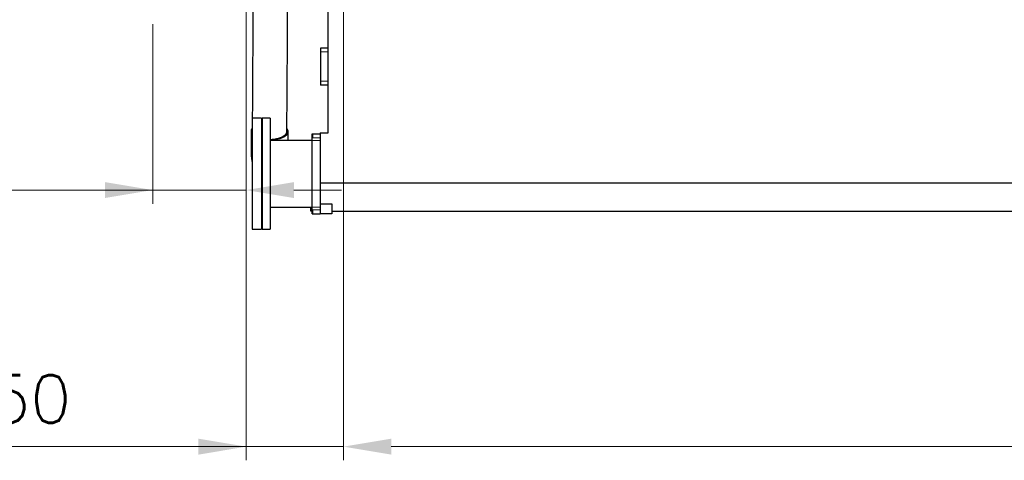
# Model space of a CAD drawing. Header units: inches. Extents: x 0 to 20790, y -12 to 14700.
# Tile 121 of 142: x 12828 to 15355, y 8471 to 9601. Entities that reach past the tile are written whole.
import ezdxf

# ---------------------------------------------------------------- set-up
doc = ezdxf.new("R2010")
doc.units = ezdxf.units.IN
doc.layers.add('1', color=7, linetype='Continuous', true_color=0xffffff)
doc.layers.add('254', color=7, linetype='Continuous', true_color=0xffffff)
doc.styles.add('latin_extended', font='simplex.shx')
doc.dimstyles.get("Standard").update_dxf_attribs({"dimtxt": 0.18, "dimasz": 0.18, "dimexe": 0.18, "dimexo": 0.0625, "dimgap": 0.09, "dimtad": 0, "dimtih": 1, "dimtoh": 1, "dimdec": 4, "dimzin": 0, "dimdsep": 46, "dimtxsty": 'Standard', "dimcen": 0.09, "dimadec": 0, "dimazin": 0, "dimtfac": 1, "dimtdec": 4, "dimtofl": 0, "dimtmove": 0, "dimatfit": 3, "dimfxl": 1, "dimtolj": 1, "dimtzin": 0, "dimarcsym": 0})

# ---------------------------------------------------------------- blocks, each defined once
blk = doc.blocks.new('_U3')
at = {"layer": '254', "color": 3, "linetype": 'Continuous', "lineweight": 13, "transparency": 16777216}
for p, q in [((13659.3, 9725.7), (13659.3, 8470.6)), ((18309.3, 9725.7), (18309.3, 8470.6)), ((18186.8, 8505.6), (13781.8, 8505.6))]:
    blk.add_line(p, q, dxfattribs=at)
at = {"layer": '254', "color": 3, "transparency": 16777216}
for points in [[(13781.8, 8526), (13781.8, 8485.1), (13659.3, 8505.6)], [(18186.8, 8485.1), (18186.8, 8526), (18309.3, 8505.6)]]:
    blk.add_solid(points, dxfattribs=at)
at = {"layer": 'Defpoints', "color": 0, "transparency": 16777216}
for p in [(13659.3, 9760.7), (18309.3, 9760.7), (13659.3, 8505.6)]:
    blk.add_point(p, dxfattribs=at)
at = {"layer": '254', "color": 2, "lineweight": 13, "transparency": 16777216, "insert": (15768.5, 8689.3), "char_height": 122.5, "attachment_point": 1, "style": 'latin_extended'}
blk.add_mtext('\\A1;4650', dxfattribs=at)
blk = doc.blocks.new('_U7')
at = {"layer": '254', "color": 3, "linetype": 'Continuous', "lineweight": 13, "transparency": 16777216}
for p, q in [((13169.3, 9589.7), (13169.3, 9128.9)), ((13409.3, 9589.7), (13409.3, 9128.9)), ((13169.3, 9163.9), (11853.9, 9163.9)), ((13046.8, 9163.9), (12924.3, 9163.9)), ((13409.3, 9163.9), (13169.3, 9163.9)), ((13531.8, 9163.9), (13654.3, 9163.9))]:
    blk.add_line(p, q, dxfattribs=at)
at = {"layer": '254', "color": 3, "transparency": 16777216}
for points in [[(13046.8, 9143.5), (13046.8, 9184.3), (13169.3, 9163.9)], [(13531.8, 9184.3), (13531.8, 9143.5), (13409.3, 9163.9)]]:
    blk.add_solid(points, dxfattribs=at)
at = {"layer": 'Defpoints', "color": 0, "transparency": 16777216}
for p in [(13169.3, 9624.7), (13409.3, 9624.7), (13169.3, 9163.9)]:
    blk.add_point(p, dxfattribs=at)
at = {"layer": '254', "color": 2, "lineweight": 13, "transparency": 16777216, "insert": (11915.1, 9347.7), "char_height": 122.5, "attachment_point": 1, "style": 'latin_extended'}
blk.add_mtext('\\A1;\\C31;{\\H1.00x;\\Fsimplex.shx;90 -\\Fsimplex.shx;}\\C2; 240 ', dxfattribs=at)
blk = doc.blocks.new('_U10')
at = {"layer": '254', "color": 3, "linetype": 'Continuous', "lineweight": 13, "transparency": 16777216}
for p, q in [((13409.3, 10225.7), (13409.3, 8470.6)), ((13659.3, 9725.7), (13659.3, 8470.6)), ((13409.3, 8505.6), (12583.9, 8505.6)), ((13286.8, 8505.6), (13164.3, 8505.6)), ((13659.3, 8505.6), (13409.3, 8505.6)), ((13781.8, 8505.6), (13904.3, 8505.6))]:
    blk.add_line(p, q, dxfattribs=at)
at = {"layer": '254', "color": 3, "transparency": 16777216}
for points in [[(13286.8, 8485.1), (13286.8, 8526), (13409.3, 8505.6)], [(13781.8, 8526), (13781.8, 8485.1), (13659.3, 8505.6)]]:
    blk.add_solid(points, dxfattribs=at)
at = {"layer": 'Defpoints', "color": 0, "transparency": 16777216}
for p in [(13409.3, 10260.7), (13659.3, 9760.7), (13409.3, 8505.6)]:
    blk.add_point(p, dxfattribs=at)
at = {"layer": '254', "color": 2, "lineweight": 13, "transparency": 16777216, "insert": (12645.1, 8689.3), "char_height": 122.5, "attachment_point": 1, "style": 'latin_extended'}
blk.add_mtext('\\A1;250', dxfattribs=at)

msp = doc.modelspace()

# ---------------------------------------------------------------- linework, layer by layer
at = {"layer": '1', "color": 2, "linetype": 'Continuous', "lineweight": 25}
for p, q in [((13619.302, 9310.691), (13619.302, 9715.691)), ((13600.302, 9528.191), (13600.302, 9518.191)), ((13619.302, 9528.191), (13600.302, 9528.191)), ((13600.302, 9518.191), (13600.302, 9443.191)), ((13600.302, 9443.191), (13600.302, 9433.191)), ((13619.302, 9433.191), (13600.302, 9433.191)), ((13448.902, 9348.191), (13424.902, 9348.191)), ((13424.902, 9348.191), (13424.902, 9063.191)), ((13448.902, 9348.191), (13448.902, 9063.191)), ((13470.502, 9348.191), (13450.402, 9348.191)), ((13450.402, 9348.191), (13450.402, 9151.848)), ((13470.502, 9348.191), (13470.502, 9151.848)), ((13578.502, 9291.191), (13578.502, 9308.191)), ((13578.502, 9308.191), (13579.303, 9308.191)), ((13579.302, 9308.191), (13579.302, 9298.191)), ((13579.302, 9308.191), (13599.302, 9308.191)), ((13599.302, 9310.691), (13619.302, 9310.691)), ((13599.302, 9310.691), (13599.302, 9182.295)), ((13578.502, 9290.941), (13470.502, 9290.941)), ((13578.502, 9120.191), (13578.502, 9291.191)), ((13599.302, 9182.295), (13599.302, 9128.891)), ((13599.302, 9182.295), (18309.302, 9182.295)), ((13450.402, 9151.848), (13450.402, 9063.191)), ((13470.502, 9151.848), (13470.502, 9063.191)), ((13599.302, 9128.891), (13599.302, 9102.691)), ((13599.302, 9128.891), (13629.302, 9128.891)), ((13629.302, 9128.891), (13629.302, 9102.691)), ((13470.502, 9120.441), (13578.502, 9120.441)), ((13574.302, 9120.441), (13574.302, 9110.691)), ((13574.302, 9110.691), (13578.503, 9110.691)), ((13578.502, 9103.191), (13578.502, 9120.191)), ((13578.502, 9103.191), (13579.303, 9103.191)), ((13579.302, 9113.191), (13579.302, 9103.191)), ((13579.302, 9103.191), (13599.302, 9103.191)), ((13629.302, 9102.691), (13599.302, 9102.691)), ((13629.302, 9109.691), (18279.302, 9109.691)), ((13424.902, 9063.191), (13448.902, 9063.191)), ((13450.402, 9063.191), (13470.502, 9063.191))]:
    msp.add_line(p, q, dxfattribs=at)
at = {"layer": '1', "color": 110, "linetype": 'Continuous', "lineweight": 13}
for p, q in [((13619.302, 9518.191), (13600.302, 9518.191)), ((13619.302, 9443.191), (13600.302, 9443.191)), ((13578.502, 9291.191), (13599.302, 9291.191)), ((13579.302, 9298.191), (13599.302, 9298.191)), ((13578.502, 9120.191), (13599.302, 9120.191)), ((13579.302, 9113.191), (13599.302, 9113.191))]:
    msp.add_line(p, q, dxfattribs=at)
at = {"layer": '1', "color": 2, "linetype": 'Continuous', "lineweight": 25}
for major_axis, ratio, start_param, end_param in [((-47.5, 0), 0.46953658, 5.94075171, 6.28318531), ((-47.5, 0), 0.46953658, 0, 0.36324665), ((44.499, -0.276), 0.47536218, 3.14178429, 3.21134111), ((-47.5, 0), 0.46953658, 1.59612542, 3.4437746), ((-47.5, 0), 0.46953658, 1.12685001, 1.16150571)]:
    msp.add_ellipse((13469.302, 9314.689), major_axis=major_axis, ratio=ratio, start_param=start_param, end_param=end_param, dxfattribs=at)
for points, knots in [([(13427.759, 9792.226), (13427.734, 9788.128), (13427.415, 9736.67), (13426.43, 9577.578), (13425.47, 9422.584), (13424.803, 9314.949)], [0, 0, 0, 0, 0.02576077, 0.32344498, 1, 1, 1, 1]), ([(13513.802, 9314.428), (13514.468, 9422.063), (13515.41, 9574.149), (13516.352, 9726.235), (13516.628, 9770.686)], [0, 0, 0, 0, 0.70772534, 1, 1, 1, 1]), ([(13421.803, 9314.737), (13421.803, 9306.347), (13421.803, 9295.861), (13421.803, 9283.276), (13421.803, 9276.984), (13421.803, 9270.682), (13421.803, 9266.477), (13421.803, 9264.369)], [0, 0, 0, 0, 0.4996909, 0.62461313, 0.74953656, 0.87445955, 1, 1, 1, 1]), ([(13470.505, 9293.801), (13470.848, 9293.806), (13471.917, 9293.825), (13472.987, 9293.863), (13474.079, 9293.914), (13474.443, 9293.933), (13474.989, 9293.965), (13475.172, 9293.976), (13475.535, 9293.999), (13476.443, 9294.061), (13478.061, 9294.194), (13480.187, 9294.42), (13482.282, 9294.693), (13484.345, 9295.015), (13486.377, 9295.384), (13487.711, 9295.662), (13488.703, 9295.883), (13489.033, 9295.958), (13489.689, 9296.114), (13490.014, 9296.194), (13490.982, 9296.437), (13492.25, 9296.776), (13494.089, 9297.325), (13495.865, 9297.913), (13497.578, 9298.542), (13499.227, 9299.212), (13500.284, 9299.685), (13500.931, 9299.989), (13501.06, 9300.05), (13501.316, 9300.174), (13501.443, 9300.236), (13501.822, 9300.424), (13502.071, 9300.55), (13502.807, 9300.932), (13503.758, 9301.451), (13505.095, 9302.258), (13506.345, 9303.093), (13507.506, 9303.957), (13508.58, 9304.848), (13509.236, 9305.461), (13509.627, 9305.85), (13509.705, 9305.929), (13509.857, 9306.086), (13510.083, 9306.321), (13510.299, 9306.558), (13510.717, 9307.034), (13511.239, 9307.673), (13511.919, 9308.644), (13512.497, 9309.628), (13512.972, 9310.625), (13513.343, 9311.634), (13513.522, 9312.316), (13513.611, 9312.745), (13513.627, 9312.831), (13513.659, 9313.002), (13513.702, 9313.26), (13513.735, 9313.517), (13513.785, 9314.006), (13513.802, 9314.324), (13513.803, 9314.641)], [0, 0, 0, 0, 0.01503137, 0.04687749, 0.04687749, 0.06280055, 0.06280055, 0.07076208, 0.07076208, 0.07872361, 0.11056973, 0.14241585, 0.17426197, 0.20610809, 0.23795421, 0.26980032, 0.26980032, 0.28572338, 0.28572338, 0.30164644, 0.30164644, 0.33349256, 0.36533868, 0.3971848, 0.42903092, 0.46087704, 0.49272316, 0.49272316, 0.50068469, 0.50068469, 0.50864622, 0.50864622, 0.52456928, 0.52456928, 0.5564154, 0.58826152, 0.62010764, 0.65195376, 0.68379988, 0.715646, 0.715646, 0.72360753, 0.72360753, 0.73156906, 0.74749212, 0.74749212, 0.77933824, 0.81118436, 0.84303048, 0.8748766, 0.90672272, 0.93856884, 0.93856884, 0.94653037, 0.94653037, 0.9544919, 0.97041495, 0.97041495, 1, 1, 1, 1]), ([(13448.892, 9296.121), (13449.374, 9296.005), (13449.87, 9295.89), (13450.37, 9295.779), (13450.381, 9295.777)], [0, 0, 0, 0, 0.97766097, 1, 1, 1, 1]), ([(13421.803, 9264.369), (13421.8, 9262.143), (13421.903, 9257.749), (13422.431, 9250.05), (13423.358, 9242.813), (13424.304, 9237.755), (13424.668, 9236.002)], [0, 0, 0, 0, 0.24147503, 0.47333649, 0.81766533, 1, 1, 1, 1])]:
    msp.add_open_spline(points, degree=3, knots=knots, dxfattribs=at)
for points in [[(13516.802, 9290.94), (13516.802, 9298.84), (13516.802, 9306.74), (13516.802, 9314.64)], [(13448.49, 9184.352), (13449.006, 9183.696), (13449.529, 9183.045), (13450.059, 9182.401)]]:
    msp.add_open_spline(points, degree=3, dxfattribs=at)
at = {"layer": '1', "color": 110, "linetype": 'Continuous', "lineweight": 13}
for points, weights in [([(13421.803, 9264.368), (13421.796, 9262.61), (13422.184, 9260.838), (13422.979, 9259.093), (13424.149, 9257.412)], [0.997393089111, 0.995449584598, 0.994381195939, 0.994493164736, 0.995616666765]), ([(13448.567, 9244.282), (13448.936, 9244.198), (13449.309, 9244.116), (13449.685, 9244.035), (13450.064, 9243.957)], [1.0142512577, 1.01397800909, 1.01368884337, 1.01338555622, 1.01306984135])]:
    msp.add_rational_spline(points, weights, degree=4, dxfattribs=at)

# ---------------------------------------------------------------- dimensions: what is measured, and where the dimension line sits
at = {"layer": '254', "color": 2, "linetype": 'Continuous', "lineweight": 13}
for base, p1, p2, picture, middle in [((13409.302, 8505.565), (13659.302, 9760.691), (13409.302, 10260.691), '_U10', (12802.636, 8505.565)), ((13659.302, 8505.565), (18309.302, 9760.691), (13659.302, 9760.691), '_U3', (15984.302, 8505.565))]:
    dim = msp.add_linear_dim(base=base, p1=p1, p2=p2, dimstyle='Standard', override={"dimscale": 35, "dimtxt": 3.5, "dimasz": 3.5, "dimexe": 1, "dimexo": 1, "dimgap": 1.75, "dimtad": 1, "dimtih": 1, "dimtoh": 0, "dimdec": 2, "dimlfac": 1, "dimzin": 8, "dimdsep": 46, "dimlunit": 2, "dimtxsty": 'latin_extended', "dimsah": 1, "dimse1": 0, "dimse2": 0, "dimsd1": 0, "dimsd2": 0, "dimclrd": 3, "dimclre": 3, "dimclrt": 2, "dimtol": 0, "dimtm": -0.1, "dimtfac": 0.714286, "dimtdec": 3, "dimtofl": 1, "dimtmove": 0, "dimtzin": 8, "dimlwd": 13, "dimlwe": 13}, dxfattribs=at)
    dim.commit()
    dim.dimension.update_dxf_attribs({"geometry": picture, "text_midpoint": middle, "dimtype": 160})
dim = msp.add_linear_dim(base=(13169.302, 9163.926), p1=(13409.302, 9624.691), p2=(13169.302, 9624.691), text='\\C31;{\\H1.00x;\\Fsimplex.shx;90 -\\Fsimplex.shx;}\\C2; <> ', dimstyle='Standard', override={"dimscale": 35, "dimtxt": 3.5, "dimasz": 3.5, "dimexe": 1, "dimexo": 1, "dimgap": 1.75, "dimtad": 1, "dimtih": 1, "dimtoh": 0, "dimdec": 2, "dimlfac": 1, "dimzin": 8, "dimdsep": 46, "dimlunit": 2, "dimtxsty": 'latin_extended', "dimsah": 1, "dimse1": 0, "dimse2": 0, "dimsd1": 0, "dimsd2": 0, "dimclrd": 3, "dimclre": 3, "dimclrt": 2, "dimtol": 0, "dimtm": -0.1, "dimtfac": 0.714286, "dimtdec": 3, "dimtofl": 1, "dimtmove": 0, "dimtzin": 8, "dimlwd": 13, "dimlwe": 13}, dxfattribs=at)
dim.commit()
dim.dimension.update_dxf_attribs({"geometry": '_U7', "text_midpoint": (12375.969, 9163.926), "dimtype": 160})

doc.saveas('drawing.dxf')
